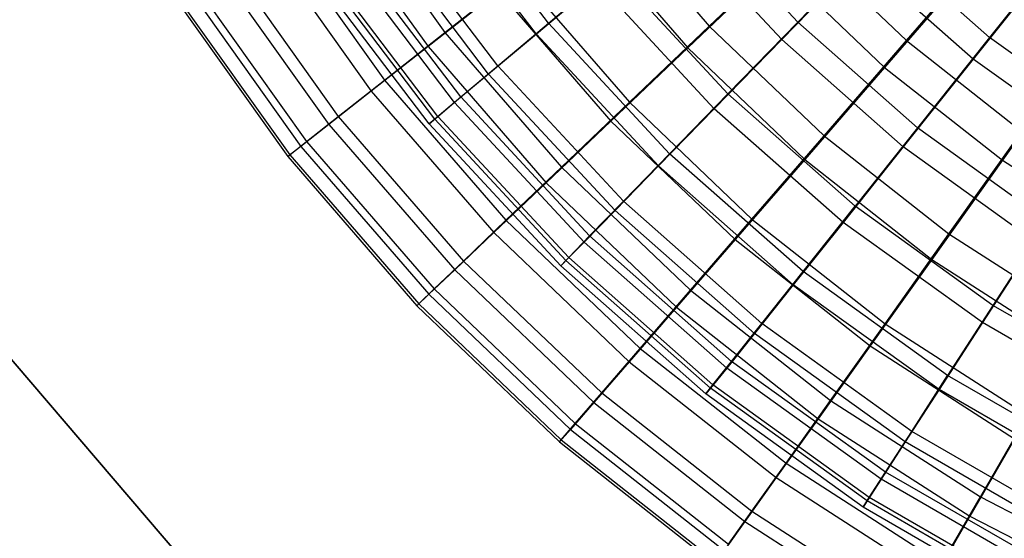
# Model space of a CAD drawing. Extents: x 0.1 to 16.1, y -7.1 to 6.9.
# Tile 3 of 118: x 2.6 to 5.4, y -4.9 to -3.4. Entities that reach past the tile are written whole.
import ezdxf

# ---------------------------------------------------------------- set-up
doc = ezdxf.new("R2010")
doc.units = 0
doc.header["$LTSCALE"] = 2.54
doc.layers.get('0').update_dxf_attribs({"color": 13, "linetype": 'CONTINUOUS'})

# ---------------------------------------------------------------- blocks, each defined once
blk = doc.blocks.new('DROPS_WOOD_A_PM_STL')
at = {"color": 0}
for p, q in [((4.121, -3.4293, 10.4275), (3.8099, -3.0187, 10.4273)), ((4.121, -3.4293, 10.4275), (3.8099, -3.0187, 10.4273)), ((4.0861, -3.4609, 6.0138), (3.7723, -3.0466, 6.0136)), ((4.0861, -3.4609, 6.0138), (3.7723, -3.0466, 6.0136)), ((4.8422, -3.4264, 11.4241), (4.5278, -3.0875, 11.424)), ((4.8422, -3.4264, 11.4241), (4.5278, -3.0875, 11.424)), ((3.9743, -3.5528, 9.8958), (3.6516, -3.1269, 9.8955)), ((3.9743, -3.5528, 9.8958), (3.6516, -3.1269, 9.8955)), ((4.796, -3.4771, 5.0065), (4.4771, -3.1334, 5.0063)), ((4.796, -3.4771, 5.0065), (4.4771, -3.1334, 5.0063)), ((3.9478, -3.5767, 6.5496), (3.6231, -3.148, 6.5493)), ((3.9478, -3.5767, 6.5496), (3.6231, -3.148, 6.5493)), ((5.0758, -3.1867, 11.8797), (4.8422, -3.4264, 11.4241)), ((5.0758, -3.1867, 11.8797), (4.8422, -3.4264, 11.4241)), ((5.3974, -3.4705, 11.8798), (5.0758, -3.1867, 11.8797)), ((5.3974, -3.4705, 11.8798), (5.0758, -3.1867, 11.8797)), ((5.6322, -3.1758, 12.3012), (5.3974, -3.4705, 11.8798)), ((5.6322, -3.1758, 12.3012), (5.3974, -3.4705, 11.8798)), ((3.8671, -3.6429, 9.3481), (3.5361, -3.2059, 9.3479)), ((3.8671, -3.6429, 9.3481), (3.5361, -3.2059, 9.3479)), ((3.8494, -3.659, 7.1001), (3.5169, -3.2201, 7.0999)), ((3.8494, -3.659, 7.1001), (3.5169, -3.2201, 7.0999)), ((5.023, -3.2446, 4.5439), (4.796, -3.4771, 5.0065)), ((5.023, -3.2446, 4.5439), (4.796, -3.4771, 5.0065)), ((5.3502, -3.5334, 4.544), (5.023, -3.2446, 4.5439)), ((5.3502, -3.5334, 4.544), (5.023, -3.2446, 4.5439)), ((5.5796, -3.2461, 4.1147), (5.3502, -3.5334, 4.544)), ((5.5796, -3.2461, 4.1147), (5.3502, -3.5334, 4.544)), ((3.7755, -3.7204, 8.2252), (3.4372, -3.2739, 8.225)), ((3.7755, -3.7204, 8.2252), (3.4372, -3.2739, 8.225)), ((3.7918, -3.707, 7.6604), (3.4548, -3.2622, 7.6601)), ((3.7918, -3.707, 7.6604), (3.4548, -3.2622, 7.6601)), ((3.8007, -3.699, 8.7895), (3.4644, -3.2551, 8.7893)), ((3.8007, -3.699, 8.7895), (3.4644, -3.2551, 8.7893)), ((4.121, -3.4293, 10.4275), (4.3061, -3.2738, 10.9385)), ((4.121, -3.4293, 10.4275), (4.3061, -3.2738, 10.9385)), ((4.6402, -3.6338, 10.9387), (4.3061, -3.2738, 10.9385)), ((4.6402, -3.6338, 10.9387), (4.3061, -3.2738, 10.9385)), ((4.2631, -3.3127, 5.4978), (4.0861, -3.4609, 6.0138)), ((4.2631, -3.3127, 5.4978), (4.0861, -3.4609, 6.0138)), ((4.601, -3.6768, 5.498), (4.2631, -3.3127, 5.4978)), ((4.601, -3.6768, 5.498), (4.2631, -3.3127, 5.4978)), ((3.9743, -3.5528, 9.8958), (4.121, -3.4293, 10.4275)), ((3.9743, -3.5528, 9.8958), (4.121, -3.4293, 10.4275)), ((4.4715, -3.807, 10.4277), (4.121, -3.4293, 10.4275)), ((4.4715, -3.807, 10.4277), (4.121, -3.4293, 10.4275)), ((4.6402, -3.6338, 10.9387), (4.8422, -3.4264, 11.4241)), ((4.6402, -3.6338, 10.9387), (4.8422, -3.4264, 11.4241)), ((5.1888, -3.7323, 11.4243), (4.8422, -3.4264, 11.4241)), ((5.1888, -3.7323, 11.4243), (4.8422, -3.4264, 11.4241)), ((4.0861, -3.4609, 6.0138), (3.9478, -3.5767, 6.5496)), ((4.0861, -3.4609, 6.0138), (3.9478, -3.5767, 6.5496)), ((4.4397, -3.8419, 6.014), (4.0861, -3.4609, 6.0138)), ((4.4397, -3.8419, 6.014), (4.0861, -3.4609, 6.0138)), ((5.3974, -3.4705, 11.8798), (5.1888, -3.7323, 11.4243)), ((5.3974, -3.4705, 11.8798), (5.1888, -3.7323, 11.4243)), ((5.7457, -3.7209, 11.8799), (5.3974, -3.4705, 11.8798)), ((5.7457, -3.7209, 11.8799), (5.3974, -3.4705, 11.8798)), ((4.796, -3.4771, 5.0065), (4.601, -3.6768, 5.498)), ((4.796, -3.4771, 5.0065), (4.601, -3.6768, 5.498)), ((5.1476, -3.7873, 5.0066), (4.796, -3.4771, 5.0065)), ((5.1476, -3.7873, 5.0066), (4.796, -3.4771, 5.0065)), ((3.8671, -3.6429, 9.3481), (3.9743, -3.5528, 9.8958)), ((3.8671, -3.6429, 9.3481), (3.9743, -3.5528, 9.8958)), ((4.3377, -3.9445, 9.896), (3.9743, -3.5528, 9.8958)), ((4.3377, -3.9445, 9.896), (3.9743, -3.5528, 9.8958)), ((5.3502, -3.5334, 4.544), (5.1476, -3.7873, 5.0066)), ((5.3502, -3.5334, 4.544), (5.1476, -3.7873, 5.0066)), ((5.7046, -3.7882, 4.5442), (5.3502, -3.5334, 4.544)), ((5.7046, -3.7882, 4.5442), (5.3502, -3.5334, 4.544)), ((3.9478, -3.5767, 6.5496), (3.8494, -3.659, 7.1001)), ((3.9478, -3.5767, 6.5496), (3.8494, -3.659, 7.1001)), ((4.3136, -3.9709, 6.5498), (3.9478, -3.5767, 6.5496)), ((4.3136, -3.9709, 6.5498), (3.9478, -3.5767, 6.5496)), ((3.8007, -3.699, 8.7895), (3.8671, -3.6429, 9.3481)), ((3.8007, -3.699, 8.7895), (3.8671, -3.6429, 9.3481)), ((4.2401, -4.0448, 9.3483), (3.8671, -3.6429, 9.3481)), ((4.2401, -4.0448, 9.3483), (3.8671, -3.6429, 9.3481)), ((4.4715, -3.807, 10.4277), (4.6402, -3.6338, 10.9387)), ((4.4715, -3.807, 10.4277), (4.6402, -3.6338, 10.9387)), ((5.0084, -3.9588, 10.9388), (4.6402, -3.6338, 10.9387)), ((5.0084, -3.9588, 10.9388), (4.6402, -3.6338, 10.9387)), ((3.8494, -3.659, 7.1001), (3.7918, -3.707, 7.6604)), ((3.8494, -3.659, 7.1001), (3.7918, -3.707, 7.6604)), ((4.2239, -4.0626, 7.1003), (3.8494, -3.659, 7.1001)), ((4.2239, -4.0626, 7.1003), (3.8494, -3.659, 7.1001)), ((3.7755, -3.7204, 8.2252), (3.8007, -3.699, 8.7895)), ((3.7755, -3.7204, 8.2252), (3.8007, -3.699, 8.7895)), ((4.1795, -4.1072, 8.7898), (3.8007, -3.699, 8.7895)), ((4.1795, -4.1072, 8.7898), (3.8007, -3.699, 8.7895)), ((4.601, -3.6768, 5.498), (4.4397, -3.8419, 6.014)), ((4.601, -3.6768, 5.498), (4.4397, -3.8419, 6.014)), ((4.9734, -4.0055, 5.4982), (4.601, -3.6768, 5.498)), ((4.9734, -4.0055, 5.4982), (4.601, -3.6768, 5.498)), ((3.7918, -3.707, 7.6604), (3.7755, -3.7204, 8.2252)), ((3.7918, -3.707, 7.6604), (3.7755, -3.7204, 8.2252)), ((4.1565, -4.1311, 8.2255), (3.7755, -3.7204, 8.2252)), ((4.1565, -4.1311, 8.2255), (3.7755, -3.7204, 8.2252)), ((4.1713, -4.1161, 7.6606), (3.7918, -3.707, 7.6604)), ((4.1713, -4.1161, 7.6606), (3.7918, -3.707, 7.6604)), ((5.1888, -3.7323, 11.4243), (5.0084, -3.9588, 10.9388)), ((5.1888, -3.7323, 11.4243), (5.0084, -3.9588, 10.9388)), ((5.5642, -4.0021, 11.4244), (5.1888, -3.7323, 11.4243)), ((5.5642, -4.0021, 11.4244), (5.1888, -3.7323, 11.4243)), ((5.1476, -3.7873, 5.0066), (4.9734, -4.0055, 5.4982)), ((5.1476, -3.7873, 5.0066), (4.9734, -4.0055, 5.4982)), ((5.5283, -4.061, 5.0068), (5.1476, -3.7873, 5.0066)), ((5.5283, -4.061, 5.0068), (5.1476, -3.7873, 5.0066)), ((4.3377, -3.9445, 9.896), (4.4715, -3.807, 10.4277)), ((4.3377, -3.9445, 9.896), (4.4715, -3.807, 10.4277)), ((4.8578, -4.1479, 10.4279), (4.4715, -3.807, 10.4277)), ((4.8578, -4.1479, 10.4279), (4.4715, -3.807, 10.4277)), ((4.4397, -3.8419, 6.014), (4.3136, -3.9709, 6.5498)), ((4.4397, -3.8419, 6.014), (4.3136, -3.9709, 6.5498)), ((4.8294, -4.1858, 6.0142), (4.4397, -3.8419, 6.014)), ((4.8294, -4.1858, 6.0142), (4.4397, -3.8419, 6.014)), ((4.2401, -4.0448, 9.3483), (4.3377, -3.9445, 9.896)), ((4.2401, -4.0448, 9.3483), (4.3377, -3.9445, 9.896)), ((4.7383, -4.298, 9.8962), (4.3377, -3.9445, 9.896)), ((4.7383, -4.298, 9.8962), (4.3377, -3.9445, 9.896)), ((4.8578, -4.1479, 10.4279), (5.0084, -3.9588, 10.9388)), ((4.8578, -4.1479, 10.4279), (5.0084, -3.9588, 10.9388)), ((5.4072, -4.2455, 10.939), (5.0084, -3.9588, 10.9388)), ((5.4072, -4.2455, 10.939), (5.0084, -3.9588, 10.9388)), ((4.3136, -3.9709, 6.5498), (4.2239, -4.0626, 7.1003)), ((4.3136, -3.9709, 6.5498), (4.2239, -4.0626, 7.1003)), ((4.7168, -4.3267, 6.5499), (4.3136, -3.9709, 6.5498)), ((4.7168, -4.3267, 6.5499), (4.3136, -3.9709, 6.5498)), ((4.9734, -4.0055, 5.4982), (4.8294, -4.1858, 6.0142)), ((4.9734, -4.0055, 5.4982), (4.8294, -4.1858, 6.0142)), ((5.3767, -4.2954, 5.4983), (4.9734, -4.0055, 5.4982)), ((5.3767, -4.2954, 5.4983), (4.9734, -4.0055, 5.4982)), ((5.5642, -4.0021, 11.4244), (5.4072, -4.2455, 10.939)), ((5.5642, -4.0021, 11.4244), (5.4072, -4.2455, 10.939)), ((4.1795, -4.1072, 8.7898), (4.2401, -4.0448, 9.3483)), ((4.1795, -4.1072, 8.7898), (4.2401, -4.0448, 9.3483)), ((4.6511, -4.4076, 9.3485), (4.2401, -4.0448, 9.3483)), ((4.6511, -4.4076, 9.3485), (4.2401, -4.0448, 9.3483)), ((4.2239, -4.0626, 7.1003), (4.1713, -4.1161, 7.6606)), ((4.2239, -4.0626, 7.1003), (4.1713, -4.1161, 7.6606)), ((4.6367, -4.4269, 7.1005), (4.2239, -4.0626, 7.1003)), ((4.6367, -4.4269, 7.1005), (4.2239, -4.0626, 7.1003)), ((5.5283, -4.061, 5.0068), (5.3767, -4.2954, 5.4983)), ((5.5283, -4.061, 5.0068), (5.3767, -4.2954, 5.4983)), ((4.1565, -4.1311, 8.2255), (4.1795, -4.1072, 8.7898)), ((4.1565, -4.1311, 8.2255), (4.1795, -4.1072, 8.7898)), ((4.1713, -4.1161, 7.6606), (4.1565, -4.1311, 8.2255)), ((4.1713, -4.1161, 7.6606), (4.1565, -4.1311, 8.2255)), ((4.5765, -4.5017, 8.2256), (4.1565, -4.1311, 8.2255)), ((4.5765, -4.5017, 8.2256), (4.1565, -4.1311, 8.2255)), ((4.5898, -4.4854, 7.6608), (4.1713, -4.1161, 7.6606)), ((4.5898, -4.4854, 7.6608), (4.1713, -4.1161, 7.6606)), ((4.597, -4.4757, 8.7899), (4.1795, -4.1072, 8.7898)), ((4.597, -4.4757, 8.7899), (4.1795, -4.1072, 8.7898)), ((4.7383, -4.298, 9.8962), (4.8578, -4.1479, 10.4279)), ((4.7383, -4.298, 9.8962), (4.8578, -4.1479, 10.4279)), ((5.2761, -4.4487, 10.4281), (4.8578, -4.1479, 10.4279)), ((5.2761, -4.4487, 10.4281), (4.8578, -4.1479, 10.4279)), ((4.8294, -4.1858, 6.0142), (4.7168, -4.3267, 6.5499)), ((4.8294, -4.1858, 6.0142), (4.7168, -4.3267, 6.5499)), ((5.2514, -4.4892, 6.0144), (4.8294, -4.1858, 6.0142)), ((5.2514, -4.4892, 6.0144), (4.8294, -4.1858, 6.0142)), ((5.4072, -4.2455, 10.939), (5.2761, -4.4487, 10.4281)), ((5.4072, -4.2455, 10.939), (5.2761, -4.4487, 10.4281)), ((5.8325, -4.491, 10.9391), (5.4072, -4.2455, 10.939)), ((5.8325, -4.491, 10.9391), (5.4072, -4.2455, 10.939)), ((4.6511, -4.4076, 9.3485), (4.7383, -4.298, 9.8962)), ((4.6511, -4.4076, 9.3485), (4.7383, -4.298, 9.8962)), ((5.1721, -4.6099, 9.8963), (4.7383, -4.298, 9.8962)), ((5.1721, -4.6099, 9.8963), (4.7383, -4.298, 9.8962)), ((5.3767, -4.2954, 5.4983), (5.2514, -4.4892, 6.0144)), ((5.3767, -4.2954, 5.4983), (5.2514, -4.4892, 6.0144)), ((5.8069, -4.5438, 5.4985), (5.3767, -4.2954, 5.4983)), ((5.8069, -4.5438, 5.4985), (5.3767, -4.2954, 5.4983)), ((3.0546, -4.9716, 27.3991), (2.4939, -4.3171, 27.3987)), ((3.0546, -4.9716, 27.3991), (2.4939, -4.3171, 27.3987)), ((2.4939, -4.3176, 26.3987), (3.0546, -4.9721, 26.3991)), ((2.4939, -4.3176, 26.3987), (3.0546, -4.9721, 26.3991)), ((4.7168, -4.3267, 6.5499), (4.6367, -4.4269, 7.1005)), ((4.7168, -4.3267, 6.5499), (4.6367, -4.4269, 7.1005)), ((5.1534, -4.6406, 6.5501), (4.7168, -4.3267, 6.5499)), ((5.1534, -4.6406, 6.5501), (4.7168, -4.3267, 6.5499)), ((4.597, -4.4757, 8.7899), (4.6511, -4.4076, 9.3485)), ((4.597, -4.4757, 8.7899), (4.6511, -4.4076, 9.3485)), ((5.0963, -4.7276, 9.3487), (4.6511, -4.4076, 9.3485)), ((5.0963, -4.7276, 9.3487), (4.6511, -4.4076, 9.3485)), ((4.6367, -4.4269, 7.1005), (4.5898, -4.4854, 7.6608)), ((4.6367, -4.4269, 7.1005), (4.5898, -4.4854, 7.6608)), ((5.0837, -4.7483, 7.1006), (4.6367, -4.4269, 7.1005)), ((5.0837, -4.7483, 7.1006), (4.6367, -4.4269, 7.1005)), ((5.1721, -4.6099, 9.8963), (5.2761, -4.4487, 10.4281)), ((5.1721, -4.6099, 9.8963), (5.2761, -4.4487, 10.4281)), ((5.7223, -4.7063, 10.4282), (5.2761, -4.4487, 10.4281)), ((5.7223, -4.7063, 10.4282), (5.2761, -4.4487, 10.4281)), ((4.5765, -4.5017, 8.2256), (4.597, -4.4757, 8.7899)), ((4.5765, -4.5017, 8.2256), (4.597, -4.4757, 8.7899)), ((4.5898, -4.4854, 7.6608), (4.5765, -4.5017, 8.2256)), ((4.5898, -4.4854, 7.6608), (4.5765, -4.5017, 8.2256)), ((5.0314, -4.8287, 8.2258), (4.5765, -4.5017, 8.2256)), ((5.0314, -4.8287, 8.2258), (4.5765, -4.5017, 8.2256)), ((5.0429, -4.8112, 7.6609), (4.5898, -4.4854, 7.6608)), ((5.0429, -4.8112, 7.6609), (4.5898, -4.4854, 7.6608)), ((5.0492, -4.8008, 8.7901), (4.597, -4.4757, 8.7899)), ((5.0492, -4.8008, 8.7901), (4.597, -4.4757, 8.7899)), ((5.2514, -4.4892, 6.0144), (5.1534, -4.6406, 6.5501)), ((5.2514, -4.4892, 6.0144), (5.1534, -4.6406, 6.5501)), ((5.7015, -4.7491, 6.0145), (5.2514, -4.4892, 6.0144)), ((5.7015, -4.7491, 6.0145), (5.2514, -4.4892, 6.0144)), ((5.0963, -4.7276, 9.3487), (5.1721, -4.6099, 9.8963)), ((5.0963, -4.7276, 9.3487), (5.1721, -4.6099, 9.8963)), ((5.6349, -4.8771, 9.8965), (5.1721, -4.6099, 9.8963)), ((5.6349, -4.8771, 9.8965), (5.1721, -4.6099, 9.8963)), ((5.1534, -4.6406, 6.5501), (5.0837, -4.7483, 7.1006)), ((5.1534, -4.6406, 6.5501), (5.0837, -4.7483, 7.1006)), ((5.6191, -4.9095, 6.5502), (5.1534, -4.6406, 6.5501)), ((5.6191, -4.9095, 6.5502), (5.1534, -4.6406, 6.5501)), ((5.0492, -4.8008, 8.7901), (5.0963, -4.7276, 9.3487)), ((5.0492, -4.8008, 8.7901), (5.0963, -4.7276, 9.3487)), ((5.5711, -5.0018, 9.3488), (5.0963, -4.7276, 9.3487)), ((5.5711, -5.0018, 9.3488), (5.0963, -4.7276, 9.3487)), ((5.0837, -4.7483, 7.1006), (5.0429, -4.8112, 7.6609)), ((5.0837, -4.7483, 7.1006), (5.0429, -4.8112, 7.6609)), ((5.5605, -5.0236, 7.1008), (5.0837, -4.7483, 7.1006)), ((5.5605, -5.0236, 7.1008), (5.0837, -4.7483, 7.1006)), ((5.0314, -4.8287, 8.2258), (5.0492, -4.8008, 8.7901)), ((5.0314, -4.8287, 8.2258), (5.0492, -4.8008, 8.7901)), ((5.0429, -4.8112, 7.6609), (5.0314, -4.8287, 8.2258)), ((5.0429, -4.8112, 7.6609), (5.0314, -4.8287, 8.2258)), ((5.5262, -5.0902, 7.6611), (5.0429, -4.8112, 7.6609)), ((5.5262, -5.0902, 7.6611), (5.0429, -4.8112, 7.6609)), ((5.5315, -5.0793, 8.7903), (5.0492, -4.8008, 8.7901)), ((5.5315, -5.0793, 8.7903), (5.0492, -4.8008, 8.7901)), ((5.5165, -5.1088, 8.226), (5.0314, -4.8287, 8.2258)), ((5.5165, -5.1088, 8.226), (5.0314, -4.8287, 8.2258))]:
    blk.add_line(p, q, dxfattribs=at)

msp = doc.modelspace()

# ---------------------------------------------------------------- linework, layer by layer
at = {"color": 0}
for p, q in [((3.522, -3.0365, 10.7483), (3.8211, -3.4565, 10.7485)), ((3.522, -3.0365, 10.7483), (3.8211, -3.4565, 10.7485)), ((3.47, -3.0724, 5.7271), (3.7725, -3.4972, 5.7273)), ((3.47, -3.0724, 5.7271), (3.7725, -3.4972, 5.7273)), ((4.2856, -3.0906, 11.7343), (4.5865, -3.4378, 11.7345)), ((4.2856, -3.0906, 11.7343), (4.5865, -3.4378, 11.7345)), ((3.3352, -3.1568, 10.2174), (3.6466, -3.594, 10.2177)), ((3.3352, -3.1568, 10.2174), (3.6466, -3.594, 10.2177)), ((4.2179, -3.1475, 4.7269), (4.5241, -3.5008, 4.7271)), ((4.2179, -3.1475, 4.7269), (4.5241, -3.5008, 4.7271)), ((3.2943, -3.1851, 6.2634), (3.6083, -3.6261, 6.2636)), ((3.2943, -3.1851, 6.2634), (3.6083, -3.6261, 6.2636)), ((4.5865, -3.4378, 11.7345), (4.8496, -3.1866, 12.1804)), ((4.5865, -3.4378, 11.7345), (4.8496, -3.1866, 12.1804)), ((4.8496, -3.1866, 12.1804), (5.157, -3.4798, 12.1806)), ((4.8496, -3.1866, 12.1804), (5.157, -3.4798, 12.1806)), ((5.157, -3.4798, 12.1806), (5.422, -3.1737, 12.5896)), ((5.157, -3.4798, 12.1806), (5.422, -3.1737, 12.5896)), ((3.1626, -3.2694, 6.8172), (3.4853, -3.7226, 6.8174)), ((3.1626, -3.2694, 6.8172), (3.4853, -3.7226, 6.8174)), ((3.1921, -3.249, 9.6678), (3.5128, -3.6994, 9.668)), ((3.1921, -3.249, 9.6678), (3.5128, -3.6994, 9.668)), ((4.7792, -3.2578, 4.2721), (4.5241, -3.5008, 4.7271)), ((4.7792, -3.2578, 4.2721), (4.5241, -3.5008, 4.7271)), ((4.7792, -3.2578, 4.2721), (5.0933, -3.5573, 4.2723)), ((4.7792, -3.2578, 4.2721), (5.0933, -3.5573, 4.2723)), ((5.3517, -3.2594, 3.8532), (5.0933, -3.5573, 4.2723)), ((5.3517, -3.2594, 3.8532), (5.0933, -3.5573, 4.2723)), ((3.8211, -3.4565, 10.7485), (4.0348, -3.2882, 11.2556)), ((3.8211, -3.4565, 10.7485), (4.0348, -3.2882, 11.2556)), ((4.0348, -3.2882, 11.2556), (4.3555, -3.6583, 11.2558)), ((4.0348, -3.2882, 11.2556), (4.3555, -3.6583, 11.2558)), ((3.0761, -3.3247, 7.3834), (3.4045, -3.7858, 7.3836)), ((3.0761, -3.3247, 7.3834), (3.4045, -3.7858, 7.3836)), ((3.0939, -3.3124, 9.1043), (3.4211, -3.7718, 9.1045)), ((3.0939, -3.3124, 9.1043), (3.4211, -3.7718, 9.1045)), ((3.0357, -3.3504, 7.9568), (3.3667, -3.8152, 7.9571)), ((3.0357, -3.3504, 7.9568), (3.3667, -3.8152, 7.9571)), ((3.0416, -3.3463, 8.5322), (3.3722, -3.8106, 8.5325)), ((3.0416, -3.3463, 8.5322), (3.3722, -3.8106, 8.5325)), ((3.9764, -3.3372, 5.2135), (3.7725, -3.4972, 5.7273)), ((3.9764, -3.3372, 5.2135), (3.7725, -3.4972, 5.7273)), ((3.9764, -3.3372, 5.2135), (4.3017, -3.7127, 5.2137)), ((3.9764, -3.3372, 5.2135), (4.3017, -3.7127, 5.2137)), ((4.3555, -3.6583, 11.2558), (4.5865, -3.4378, 11.7345)), ((4.3555, -3.6583, 11.2558), (4.5865, -3.4378, 11.7345)), ((4.5865, -3.4378, 11.7345), (4.9189, -3.7548, 11.7347)), ((4.5865, -3.4378, 11.7345), (4.9189, -3.7548, 11.7347)), ((3.6466, -3.594, 10.2177), (3.8211, -3.4565, 10.7485)), ((3.6466, -3.594, 10.2177), (3.8211, -3.4565, 10.7485)), ((3.8211, -3.4565, 10.7485), (4.1587, -3.8461, 10.7487)), ((3.8211, -3.4565, 10.7485), (4.1587, -3.8461, 10.7487)), ((3.7725, -3.4972, 5.7273), (3.6083, -3.6261, 6.2636)), ((3.7725, -3.4972, 5.7273), (3.6083, -3.6261, 6.2636)), ((3.7725, -3.4972, 5.7273), (4.114, -3.8913, 5.7276)), ((3.7725, -3.4972, 5.7273), (4.114, -3.8913, 5.7276)), ((4.5241, -3.5008, 4.7271), (4.3017, -3.7127, 5.2137)), ((4.5241, -3.5008, 4.7271), (4.3017, -3.7127, 5.2137)), ((4.5241, -3.5008, 4.7271), (4.8625, -3.8235, 4.7273)), ((4.5241, -3.5008, 4.7271), (4.8625, -3.8235, 4.7273)), ((4.9189, -3.7548, 11.7347), (5.157, -3.4798, 12.1806)), ((4.9189, -3.7548, 11.7347), (5.157, -3.4798, 12.1806)), ((5.157, -3.4798, 12.1806), (5.4909, -3.7423, 12.1807)), ((5.157, -3.4798, 12.1806), (5.4909, -3.7423, 12.1807)), ((5.6633, -3.5045, 3.8533), (5.4345, -3.8256, 4.2724)), ((5.6633, -3.5045, 3.8533), (5.4345, -3.8256, 4.2724)), ((5.0933, -3.5573, 4.2723), (4.8625, -3.8235, 4.7273)), ((5.0933, -3.5573, 4.2723), (4.8625, -3.8235, 4.7273)), ((5.0933, -3.5573, 4.2723), (5.4345, -3.8256, 4.2724)), ((5.0933, -3.5573, 4.2723), (5.4345, -3.8256, 4.2724)), ((3.5128, -3.6994, 9.668), (3.6466, -3.594, 10.2177)), ((3.5128, -3.6994, 9.668), (3.6466, -3.594, 10.2177)), ((3.6466, -3.594, 10.2177), (3.998, -3.9996, 10.2179)), ((3.6466, -3.594, 10.2177), (3.998, -3.9996, 10.2179)), ((3.6083, -3.6261, 6.2636), (3.4853, -3.7226, 6.8174)), ((3.6083, -3.6261, 6.2636), (3.4853, -3.7226, 6.8174)), ((3.6083, -3.6261, 6.2636), (3.9629, -4.0352, 6.2638)), ((3.6083, -3.6261, 6.2636), (3.9629, -4.0352, 6.2638)), ((4.1587, -3.8461, 10.7487), (4.3555, -3.6583, 11.2558)), ((4.1587, -3.8461, 10.7487), (4.3555, -3.6583, 11.2558)), ((4.3555, -3.6583, 11.2558), (4.7099, -3.9962, 11.256)), ((4.3555, -3.6583, 11.2558), (4.7099, -3.9962, 11.256)), ((3.4211, -3.7718, 9.1045), (3.5128, -3.6994, 9.668)), ((3.4211, -3.7718, 9.1045), (3.5128, -3.6994, 9.668)), ((3.5128, -3.6994, 9.668), (3.8749, -4.1173, 9.6682)), ((3.5128, -3.6994, 9.668), (3.8749, -4.1173, 9.6682)), ((3.4853, -3.7226, 6.8174), (3.4045, -3.7858, 7.3836)), ((3.4853, -3.7226, 6.8174), (3.4045, -3.7858, 7.3836)), ((3.4853, -3.7226, 6.8174), (3.8496, -4.143, 6.8176)), ((3.4853, -3.7226, 6.8174), (3.8496, -4.143, 6.8176)), ((4.3017, -3.7127, 5.2137), (4.114, -3.8913, 5.7276)), ((4.3017, -3.7127, 5.2137), (4.114, -3.8913, 5.7276)), ((4.3017, -3.7127, 5.2137), (4.6613, -4.0555, 5.2139)), ((4.3017, -3.7127, 5.2137), (4.6613, -4.0555, 5.2139)), ((4.7099, -3.9962, 11.256), (4.9189, -3.7548, 11.7347)), ((4.7099, -3.9962, 11.256), (4.9189, -3.7548, 11.7347)), ((4.9189, -3.7548, 11.7347), (5.28, -4.0387, 11.7348)), ((4.9189, -3.7548, 11.7347), (5.28, -4.0387, 11.7348)), ((5.28, -4.0387, 11.7348), (5.4909, -3.7423, 12.1807)), ((5.28, -4.0387, 11.7348), (5.4909, -3.7423, 12.1807)), ((3.4045, -3.7858, 7.3836), (3.3667, -3.8152, 7.9571)), ((3.4045, -3.7858, 7.3836), (3.3667, -3.8152, 7.9571)), ((3.3722, -3.8106, 8.5325), (3.4211, -3.7718, 9.1045)), ((3.3722, -3.8106, 8.5325), (3.4211, -3.7718, 9.1045)), ((3.4045, -3.7858, 7.3836), (3.7752, -4.2136, 7.3839)), ((3.4045, -3.7858, 7.3836), (3.7752, -4.2136, 7.3839)), ((3.4211, -3.7718, 9.1045), (3.7905, -4.1981, 9.1048)), ((3.4211, -3.7718, 9.1045), (3.7905, -4.1981, 9.1048)), ((3.3667, -3.8152, 7.9571), (3.3722, -3.8106, 8.5325)), ((3.3667, -3.8152, 7.9571), (3.3722, -3.8106, 8.5325)), ((3.3667, -3.8152, 7.9571), (3.7404, -4.2465, 7.9573)), ((3.3667, -3.8152, 7.9571), (3.7404, -4.2465, 7.9573)), ((3.3722, -3.8106, 8.5325), (3.7455, -4.2413, 8.5327)), ((3.3722, -3.8106, 8.5325), (3.7455, -4.2413, 8.5327)), ((3.998, -3.9996, 10.2179), (4.1587, -3.8461, 10.7487)), ((3.998, -3.9996, 10.2179), (4.1587, -3.8461, 10.7487)), ((4.1587, -3.8461, 10.7487), (4.5319, -4.2019, 10.7489)), ((4.1587, -3.8461, 10.7487), (4.5319, -4.2019, 10.7489)), ((4.8625, -3.8235, 4.7273), (4.6613, -4.0555, 5.2139)), ((4.8625, -3.8235, 4.7273), (4.6613, -4.0555, 5.2139)), ((4.8625, -3.8235, 4.7273), (5.23, -4.1125, 4.7274)), ((4.8625, -3.8235, 4.7273), (5.23, -4.1125, 4.7274)), ((5.4345, -3.8256, 4.2724), (5.23, -4.1125, 4.7274)), ((5.4345, -3.8256, 4.2724), (5.23, -4.1125, 4.7274)), ((5.4345, -3.8256, 4.2724), (5.7996, -4.0603, 4.2726)), ((5.4345, -3.8256, 4.2724), (5.7996, -4.0603, 4.2726)), ((4.114, -3.8913, 5.7276), (3.9629, -4.0352, 6.2638)), ((4.114, -3.8913, 5.7276), (3.9629, -4.0352, 6.2638)), ((4.114, -3.8913, 5.7276), (4.4915, -4.2512, 5.7277)), ((4.114, -3.8913, 5.7276), (4.4915, -4.2512, 5.7277)), ((3.8749, -4.1173, 9.6682), (3.998, -3.9996, 10.2179)), ((3.8749, -4.1173, 9.6682), (3.998, -3.9996, 10.2179)), ((3.998, -3.9996, 10.2179), (4.3865, -4.37, 10.2181)), ((3.998, -3.9996, 10.2179), (4.3865, -4.37, 10.2181)), ((4.5319, -4.2019, 10.7489), (4.7099, -3.9962, 11.256)), ((4.5319, -4.2019, 10.7489), (4.7099, -3.9962, 11.256)), ((4.7099, -3.9962, 11.256), (5.0949, -4.299, 11.2561)), ((4.7099, -3.9962, 11.256), (5.0949, -4.299, 11.2561)), ((3.9629, -4.0352, 6.2638), (3.8496, -4.143, 6.8176)), ((3.9629, -4.0352, 6.2638), (3.8496, -4.143, 6.8176)), ((3.9629, -4.0352, 6.2638), (4.3547, -4.4088, 6.264)), ((3.9629, -4.0352, 6.2638), (4.3547, -4.4088, 6.264)), ((5.0949, -4.299, 11.2561), (5.28, -4.0387, 11.7348)), ((5.0949, -4.299, 11.2561), (5.28, -4.0387, 11.7348)), ((5.28, -4.0387, 11.7348), (5.6665, -4.2871, 11.7349)), ((5.28, -4.0387, 11.7348), (5.6665, -4.2871, 11.7349)), ((4.6613, -4.0555, 5.2139), (4.4915, -4.2512, 5.7277)), ((4.6613, -4.0555, 5.2139), (4.4915, -4.2512, 5.7277)), ((4.6613, -4.0555, 5.2139), (5.0518, -4.3626, 5.2141)), ((4.6613, -4.0555, 5.2139), (5.0518, -4.3626, 5.2141)), ((3.7905, -4.1981, 9.1048), (3.8749, -4.1173, 9.6682)), ((3.7905, -4.1981, 9.1048), (3.8749, -4.1173, 9.6682)), ((3.8749, -4.1173, 9.6682), (4.2751, -4.4989, 9.6684)), ((3.8749, -4.1173, 9.6682), (4.2751, -4.4989, 9.6684)), ((5.23, -4.1125, 4.7274), (5.0518, -4.3626, 5.2141)), ((5.23, -4.1125, 4.7274), (5.0518, -4.3626, 5.2141)), ((5.23, -4.1125, 4.7274), (5.6234, -4.3653, 4.7276)), ((5.23, -4.1125, 4.7274), (5.6234, -4.3653, 4.7276)), ((3.8496, -4.143, 6.8176), (3.7752, -4.2136, 7.3839)), ((3.8496, -4.143, 6.8176), (3.7752, -4.2136, 7.3839)), ((3.8496, -4.143, 6.8176), (4.2521, -4.5268, 6.8178)), ((3.8496, -4.143, 6.8176), (4.2521, -4.5268, 6.8178)), ((3.7752, -4.2136, 7.3839), (3.7404, -4.2465, 7.9573)), ((3.7752, -4.2136, 7.3839), (3.7404, -4.2465, 7.9573)), ((3.7455, -4.2413, 8.5327), (3.7905, -4.1981, 9.1048)), ((3.7455, -4.2413, 8.5327), (3.7905, -4.1981, 9.1048)), ((3.7752, -4.2136, 7.3839), (4.1848, -4.6042, 7.3841)), ((3.7752, -4.2136, 7.3839), (4.1848, -4.6042, 7.3841)), ((3.7905, -4.1981, 9.1048), (4.1987, -4.5873, 9.105)), ((3.7905, -4.1981, 9.1048), (4.1987, -4.5873, 9.105)), ((4.3865, -4.37, 10.2181), (4.5319, -4.2019, 10.7489)), ((4.3865, -4.37, 10.2181), (4.5319, -4.2019, 10.7489)), ((4.5319, -4.2019, 10.7489), (4.9372, -4.5207, 10.7491)), ((4.5319, -4.2019, 10.7489), (4.9372, -4.5207, 10.7491)), ((3.7404, -4.2465, 7.9573), (3.7455, -4.2413, 8.5327)), ((3.7404, -4.2465, 7.9573), (3.7455, -4.2413, 8.5327)), ((3.7455, -4.2413, 8.5327), (4.158, -4.6346, 8.5329)), ((3.7455, -4.2413, 8.5327), (4.158, -4.6346, 8.5329)), ((3.7404, -4.2465, 7.9573), (4.1533, -4.6403, 7.9575)), ((3.7404, -4.2465, 7.9573), (4.1533, -4.6403, 7.9575)), ((4.4915, -4.2512, 5.7277), (4.3547, -4.4088, 6.264)), ((4.4915, -4.2512, 5.7277), (4.3547, -4.4088, 6.264)), ((4.4915, -4.2512, 5.7277), (4.9014, -4.5736, 5.7279)), ((4.4915, -4.2512, 5.7277), (4.9014, -4.5736, 5.7279)), ((4.9372, -4.5207, 10.7491), (5.0949, -4.299, 11.2561)), ((4.9372, -4.5207, 10.7491), (5.0949, -4.299, 11.2561)), ((5.0949, -4.299, 11.2561), (5.5069, -4.5637, 11.2563)), ((5.0949, -4.299, 11.2561), (5.5069, -4.5637, 11.2563)), ((4.2751, -4.4989, 9.6684), (4.3865, -4.37, 10.2181)), ((4.2751, -4.4989, 9.6684), (4.3865, -4.37, 10.2181)), ((4.3865, -4.37, 10.2181), (4.8084, -4.7018, 10.2182)), ((4.3865, -4.37, 10.2181), (4.8084, -4.7018, 10.2182)), ((5.0518, -4.3626, 5.2141), (4.9014, -4.5736, 5.7279)), ((5.0518, -4.3626, 5.2141), (4.9014, -4.5736, 5.7279)), ((5.0518, -4.3626, 5.2141), (5.4697, -4.6312, 5.2142)), ((5.0518, -4.3626, 5.2141), (5.4697, -4.6312, 5.2142)), ((4.3547, -4.4088, 6.264), (4.2521, -4.5268, 6.8178)), ((4.3547, -4.4088, 6.264), (4.2521, -4.5268, 6.8178)), ((4.3547, -4.4088, 6.264), (4.7802, -4.7434, 6.2642)), ((4.3547, -4.4088, 6.264), (4.7802, -4.7434, 6.2642)), ((4.1987, -4.5873, 9.105), (4.2751, -4.4989, 9.6684)), ((4.1987, -4.5873, 9.105), (4.2751, -4.4989, 9.6684)), ((4.2751, -4.4989, 9.6684), (4.7097, -4.8407, 9.6686)), ((4.2751, -4.4989, 9.6684), (4.7097, -4.8407, 9.6686)), ((4.2521, -4.5268, 6.8178), (4.1848, -4.6042, 7.3841)), ((4.2521, -4.5268, 6.8178), (4.1848, -4.6042, 7.3841)), ((4.2521, -4.5268, 6.8178), (4.6894, -4.8707, 6.818)), ((4.2521, -4.5268, 6.8178), (4.6894, -4.8707, 6.818)), ((4.8084, -4.7018, 10.2182), (4.9372, -4.5207, 10.7491)), ((4.8084, -4.7018, 10.2182), (4.9372, -4.5207, 10.7491)), ((4.9372, -4.5207, 10.7491), (5.3709, -4.7994, 10.7492)), ((4.9372, -4.5207, 10.7491), (5.3709, -4.7994, 10.7492)), ((4.158, -4.6346, 8.5329), (4.1987, -4.5873, 9.105)), ((4.158, -4.6346, 8.5329), (4.1987, -4.5873, 9.105)), ((4.1987, -4.5873, 9.105), (4.642, -4.936, 9.1051)), ((4.1987, -4.5873, 9.105), (4.642, -4.936, 9.1051)), ((4.9014, -4.5736, 5.7279), (4.7802, -4.7434, 6.2642)), ((4.9014, -4.5736, 5.7279), (4.7802, -4.7434, 6.2642)), ((4.9014, -4.5736, 5.7279), (5.3401, -4.8555, 5.728)), ((4.9014, -4.5736, 5.7279), (5.3401, -4.8555, 5.728)), ((5.3709, -4.7994, 10.7492), (5.5069, -4.5637, 11.2563)), ((5.3709, -4.7994, 10.7492), (5.5069, -4.5637, 11.2563)), ((4.1848, -4.6042, 7.3841), (4.1533, -4.6403, 7.9575)), ((4.1848, -4.6042, 7.3841), (4.1533, -4.6403, 7.9575)), ((4.1848, -4.6042, 7.3841), (4.6298, -4.9541, 7.3842)), ((4.1848, -4.6042, 7.3841), (4.6298, -4.9541, 7.3842)), ((4.1533, -4.6403, 7.9575), (4.158, -4.6346, 8.5329)), ((4.1533, -4.6403, 7.9575), (4.158, -4.6346, 8.5329)), ((4.1533, -4.6403, 7.9575), (4.6019, -4.993, 7.9577)), ((4.1533, -4.6403, 7.9575), (4.6019, -4.993, 7.9577)), ((4.158, -4.6346, 8.5329), (4.606, -4.9869, 8.5331)), ((4.158, -4.6346, 8.5329), (4.606, -4.9869, 8.5331)), ((5.4697, -4.6312, 5.2142), (5.3401, -4.8555, 5.728)), ((5.4697, -4.6312, 5.2142), (5.3401, -4.8555, 5.728)), ((4.7097, -4.8407, 9.6686), (4.8084, -4.7018, 10.2182)), ((4.7097, -4.8407, 9.6686), (4.8084, -4.7018, 10.2182)), ((4.8084, -4.7018, 10.2182), (5.2599, -4.992, 10.2184)), ((4.8084, -4.7018, 10.2182), (5.2599, -4.992, 10.2184)), ((4.7802, -4.7434, 6.2642), (4.6894, -4.8707, 6.818)), ((4.7802, -4.7434, 6.2642), (4.6894, -4.8707, 6.818)), ((4.7802, -4.7434, 6.2642), (5.2356, -5.0361, 6.2643)), ((4.7802, -4.7434, 6.2642), (5.2356, -5.0361, 6.2643)), ((5.2599, -4.992, 10.2184), (5.3709, -4.7994, 10.7492)), ((5.2599, -4.992, 10.2184), (5.3709, -4.7994, 10.7492)), ((5.3709, -4.7994, 10.7492), (5.8292, -5.0357, 10.7493)), ((5.3709, -4.7994, 10.7492), (5.8292, -5.0357, 10.7493)), ((4.642, -4.936, 9.1051), (4.7097, -4.8407, 9.6686)), ((4.642, -4.936, 9.1051), (4.7097, -4.8407, 9.6686)), ((4.7097, -4.8407, 9.6686), (5.1749, -5.1396, 9.6687)), ((4.7097, -4.8407, 9.6686), (5.1749, -5.1396, 9.6687)), ((4.6894, -4.8707, 6.818), (4.6298, -4.9541, 7.3842)), ((4.6894, -4.8707, 6.818), (4.6298, -4.9541, 7.3842)), ((4.6894, -4.8707, 6.818), (5.1573, -5.1714, 6.8182)), ((4.6894, -4.8707, 6.818), (5.1573, -5.1714, 6.8182)), ((5.3401, -4.8555, 5.728), (5.2356, -5.0361, 6.2643)), ((5.3401, -4.8555, 5.728), (5.2356, -5.0361, 6.2643)), ((5.3401, -4.8555, 5.728), (5.8036, -5.0944, 5.7282)), ((5.3401, -4.8555, 5.728), (5.8036, -5.0944, 5.7282))]:
    msp.add_line(p, q, dxfattribs=at)

# ---------------------------------------------------------------- block references
msp.add_blockref('DROPS_WOOD_A_PM_STL', (0, 0), dxfattribs=at)

doc.saveas('drawing.dxf')
